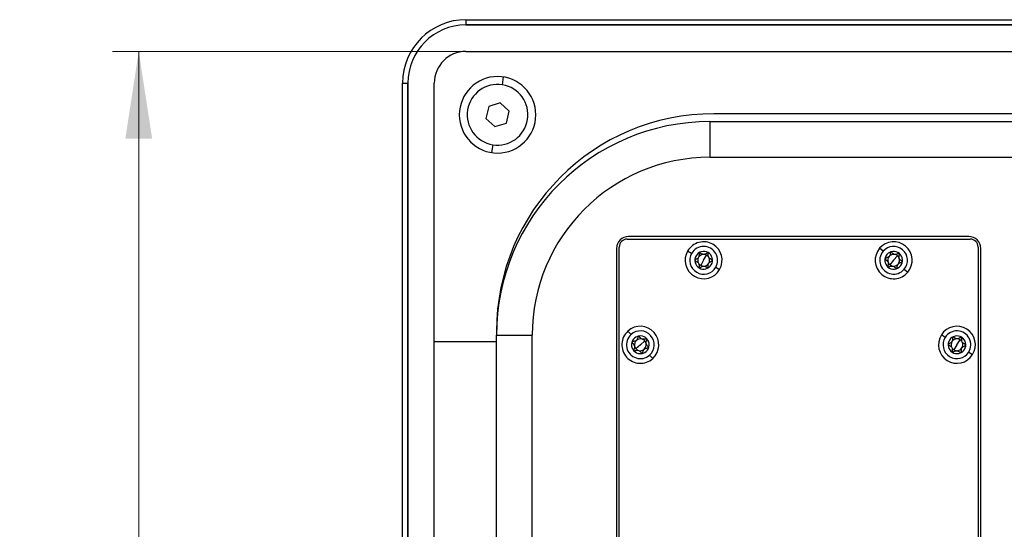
# Model space of a CAD drawing. Header units: millimetres. Extents: x 8 to 415, y 1 to 292.
# Tile 5 of 9: x 58 to 95, y 239 to 259. Entities that reach past the tile are written whole.
import ezdxf

# ---------------------------------------------------------------- set-up
doc = ezdxf.new("R2010")
doc.units = ezdxf.units.MM
doc.styles.add('SLDTEXTSTYLE1', font='TXT', dxfattribs={"width": 0.7})
doc.dimstyles.new('SLDDIMSTYLE0', dxfattribs={"dimtxt": 3.5, "dimasz": 3.302, "dimexe": 0, "dimexo": 0.0625, "dimgap": 0.875, "dimtad": 2, "dimlfac": 5, "dimrnd": 1e-09, "dimzin": 12, "dimdsep": 46, "dimtxsty": 'SLDTEXTSTYLE1', "dimsah": 1, "dimcen": 0.09, "dimadec": 0, "dimazin": 3, "dimtfac": 1, "dimtdec": 3, "dimtofl": 0, "dimtmove": 0, "dimatfit": 3, "dimfxl": 0, "dimfrac": 2, "dimtolj": 1, "dimtzin": 12, "dimarcsym": 0})

# ---------------------------------------------------------------- blocks, each defined once
blk = doc.blocks.new('_D')
at = {"color": 7, "linetype": 'Continuous', "lineweight": 0}
for p, q in [((74.59, 257.486), (61.19, 257.486)), ((62.19, 257.486), (62.19, 167.286)), ((74.59, 167.286), (61.19, 167.286))]:
    blk.add_line(p, q, dxfattribs=at)
at = {"color": 7, "linetype": 'Continuous', "lineweight": 18}
for points in [[(62.19, 257.486), (61.682, 254.184), (62.698, 254.184)], [(62.19, 167.286), (62.698, 170.588), (61.682, 170.588)]]:
    blk.add_solid(points, dxfattribs=at)
at = {"color": 7, "linetype": 'Continuous', "lineweight": 18, "insert": (57.678, 208.886), "char_height": 3.5, "attachment_point": 1, "rotation": 90, "style": 'SLDTEXTSTYLE1'}
blk.add_mtext('451', dxfattribs=at)

msp = doc.modelspace()

# ---------------------------------------------------------------- linework, layer by layer
at = {"color": 7, "linetype": 'Continuous', "lineweight": 25}
for p, q in [((74.5898, 258.6862), (74.5898, 258.4862)), ((74.5898, 258.6862), (130.3898, 258.6862)), ((74.5898, 258.4862), (130.3898, 258.4862)), ((130.3898, 258.4862), (74.5898, 258.4862)), ((74.5898, 257.4862), (130.3898, 257.4862)), ((75.9722, 256.2217), (76.0197, 256.5179)), ((72.1898, 256.2862), (72.3898, 256.2862)), ((72.1898, 168.4862), (72.1898, 256.2862)), ((72.3898, 168.4862), (72.3898, 256.2862)), ((72.3898, 256.2862), (72.3898, 168.4862)), ((73.3898, 246.4862), (73.3898, 256.2862)), ((75.4518, 255.401), (75.3482, 254.9508)), ((75.8934, 255.5363), (75.4518, 255.401)), ((76.2314, 255.2216), (75.8934, 255.5363)), ((75.3482, 254.9508), (75.6863, 254.6361)), ((76.1279, 254.7714), (76.2314, 255.2216)), ((120.9898, 255.1262), (83.9898, 255.1262)), ((75.6863, 254.6361), (76.1279, 254.7714)), ((83.8398, 254.8262), (83.8398, 253.4762)), ((83.8398, 254.8262), (120.8398, 254.8262)), ((75.6075, 253.9507), (75.5599, 253.6545)), ((83.8398, 253.4762), (120.8398, 253.4762)), ((93.6498, 250.4762), (80.7498, 250.4762)), ((80.2998, 250.0262), (80.2998, 221.1262)), ((80.3998, 221.0762), (80.3998, 250.0762)), ((80.6998, 250.3762), (93.6998, 250.3762)), ((90.3988, 249.9162), (90.2659, 250.0288)), ((93.9998, 250.0762), (93.9998, 221.0762)), ((94.0998, 221.1262), (94.0998, 250.0262)), ((83.1445, 249.8391), (82.9936, 249.9262)), ((83.5998, 249.5762), (83.7115, 249.7696)), ((90.7998, 249.5762), (90.9442, 249.7466)), ((83.5998, 249.5762), (83.4882, 249.3828)), ((84.0552, 249.3133), (84.2061, 249.2262)), ((90.7998, 249.5762), (90.6554, 249.4058)), ((91.2009, 249.2362), (91.3338, 249.1236)), ((75.7498, 246.8862), (75.7498, 246.7362)), ((75.7498, 246.7362), (77.0998, 246.7362)), ((75.7498, 177.7362), (75.7498, 246.7362)), ((77.0998, 177.7362), (77.0998, 246.7362)), ((80.8479, 246.7669), (80.7313, 246.8963)), ((92.755, 246.6566), (92.6077, 246.7495)), ((75.7498, 246.4862), (73.3898, 246.4862)), ((73.3898, 238.0862), (73.3898, 246.4862)), ((81.1998, 246.3762), (81.0339, 246.2267)), ((81.1998, 246.3762), (81.3658, 246.5257)), ((93.1998, 246.3762), (93.0807, 246.1873)), ((93.1998, 246.3762), (93.3189, 246.5651)), ((81.5517, 245.9855), (81.6683, 245.8561)), ((93.6446, 246.0958), (93.792, 246.0029))]:
    msp.add_line(p, q, dxfattribs=at)
for centre, radius, start, end in [((74.5898, 256.2862), 2.4, 90, 180), ((74.5898, 256.2862), 2.2, 90, 180), ((74.5898, 256.2862), 2.2, 90, 180), ((74.5898, 256.2862), 1.2, 90, 180), ((75.7898, 255.0862), 1.45, 0, 180), ((75.7898, 255.0862), 1.15, 80.8771, 260.8771), ((75.7898, 255.0862), 1.15, 260.8771, 80.8771), ((75.7898, 255.0862), 1.45, 180, 0), ((83.9898, 246.8862), 8.24, 90, 180), ((83.8398, 246.7362), 8.09, 90, 180), ((83.8398, 246.7362), 6.74, 90, 180), ((80.7498, 250.0262), 0.45, 90, 180), ((93.6498, 250.0262), 0.45, 0, 90), ((80.6998, 250.0762), 0.3, 90, 180), ((83.5998, 249.5762), 0.7, 60, 150), ((83.5998, 249.5762), 0.5258, 330, 150), ((83.5998, 249.5762), 0.7, 330, 60), ((90.7998, 249.5762), 0.7, 139.71388, 229.71388), ((90.7998, 249.5762), 0.7, 49.71388, 139.71388), ((90.7998, 249.5762), 0.5258, 319.71388, 139.71388), ((90.7998, 249.5762), 0.7, 319.71388, 49.71388), ((93.6998, 250.0762), 0.3, 0, 90), ((83.5998, 249.5762), 0.7, 150, 240), ((83.5998, 249.5762), 0.5258, 150, 330), ((83.5998, 249.5762), 0.335, 60, 240), ((83.5998, 249.5762), 0.2233, 150, 210), ((83.5998, 249.5762), 0.2233, 90, 150), ((83.5998, 249.5762), 0.335, 240, 60), ((83.5998, 249.5762), 0.2233, 60, 90), ((83.5998, 249.5762), 0.2233, 30, 60), ((83.5998, 249.5762), 0.2233, 330, 30), ((90.7998, 249.5762), 0.5258, 139.71388, 319.71388), ((90.7998, 249.5762), 0.335, 49.71388, 229.71388), ((90.7998, 249.5762), 0.2233, 139.71388, 199.71388), ((90.7998, 249.5762), 0.335, 229.71388, 49.71388), ((90.7998, 249.5762), 0.2233, 79.71388, 139.71388), ((90.7998, 249.5762), 0.2233, 49.71388, 79.71388), ((90.7998, 249.5762), 0.2233, 19.71388, 49.71388), ((90.7998, 249.5762), 0.2233, 319.71388, 19.71388), ((83.5998, 249.5762), 0.2233, 210, 240), ((83.5998, 249.5762), 0.2233, 240, 270), ((83.5998, 249.5762), 0.2233, 270, 330), ((90.7998, 249.5762), 0.2233, 199.71388, 229.71388), ((90.7998, 249.5762), 0.2233, 229.71388, 259.71388), ((90.7998, 249.5762), 0.2233, 259.71388, 319.71388), ((83.5998, 249.5762), 0.7, 240, 330), ((90.7998, 249.5762), 0.7, 229.71388, 319.71388), ((81.1998, 246.3762), 0.7, 42.01251, 132.01251), ((93.1998, 246.3762), 0.7, 57.77517, 147.77517), ((81.1998, 246.3762), 0.7, 132.01251, 222.01251), ((81.1998, 246.3762), 0.5258, 132.01251, 312.01251), ((81.1998, 246.3762), 0.5258, 312.01251, 132.01251), ((81.1998, 246.3762), 0.335, 42.01251, 222.01251), ((81.1998, 246.3762), 0.7, 312.01251, 42.01251), ((93.1998, 246.3762), 0.7, 147.77517, 237.77517), ((93.1998, 246.3762), 0.5258, 327.77517, 147.77517), ((93.1998, 246.3762), 0.335, 57.77517, 237.77517), ((93.1998, 246.3762), 0.335, 237.77517, 57.77517), ((93.1998, 246.3762), 0.7, 327.77517, 57.77517), ((81.1998, 246.3762), 0.335, 222.01251, 42.01251), ((81.1998, 246.3762), 0.2233, 132.01251, 192.01251), ((81.1998, 246.3762), 0.2233, 192.01251, 222.01251), ((81.1998, 246.3762), 0.2233, 72.01251, 132.01251), ((81.1998, 246.3762), 0.2233, 42.01251, 72.01251), ((81.1998, 246.3762), 0.2233, 312.01251, 12.01251), ((81.1998, 246.3762), 0.2233, 12.01251, 42.01251), ((93.1998, 246.3762), 0.5258, 147.77517, 327.77517), ((93.1998, 246.3762), 0.2233, 147.77517, 207.77517), ((93.1998, 246.3762), 0.2233, 87.77517, 147.77517), ((93.1998, 246.3762), 0.2233, 57.77517, 87.77517), ((93.1998, 246.3762), 0.2233, 27.77517, 57.77517), ((93.1998, 246.3762), 0.2233, 327.77517, 27.77517), ((81.1998, 246.3762), 0.2233, 222.01251, 252.01251), ((81.1998, 246.3762), 0.2233, 252.01251, 312.01251), ((93.1998, 246.3762), 0.7, 237.77517, 327.77517), ((93.1998, 246.3762), 0.2233, 207.77517, 237.77517), ((93.1998, 246.3762), 0.2233, 237.77517, 267.77517), ((93.1998, 246.3762), 0.2233, 267.77517, 327.77517), ((81.1998, 246.3762), 0.7, 222.01251, 312.01251)]:
    msp.add_arc(centre, radius, start, end, dxfattribs=at)
for points, knots in [([(83.4323, 249.8663), (83.4314, 249.8656), (83.4294, 249.8641), (83.4275, 249.8605), (83.4253, 249.8533), (83.4237, 249.8316), (83.426, 249.7932), (83.4253, 249.7409), (83.4108, 249.6853), (83.37, 249.645), (83.325, 249.6183), (83.2897, 249.6005), (83.2709, 249.5877), (83.2655, 249.5805), (83.265, 249.5776), (83.2648, 249.5762)], [0, 0, 0, 0, 0.00939936, 0.0200821, 0.03273399, 0.07122423, 0.19659661, 0.34843824, 0.50006332, 0.6516884, 0.80353003, 0.92890241, 0.9756809, 0.98883911, 1, 1, 1, 1]), ([(83.7673, 249.8663), (83.7663, 249.8668), (83.764, 249.8677), (83.7599, 249.8675), (83.7525, 249.8659), (83.733, 249.8564), (83.7008, 249.8352), (83.6552, 249.8097), (83.5998, 249.7945), (83.5445, 249.8097), (83.4989, 249.8352), (83.4658, 249.857), (83.4453, 249.8668), (83.4364, 249.8679), (83.4336, 249.8668), (83.4323, 249.8663)], [0, 0, 0, 0, 0.0093994, 0.0200821, 0.032734, 0.0712242, 0.1965966, 0.3484382, 0.5000633, 0.6516884, 0.80353, 0.9289024, 0.9756809, 0.9888391, 1, 1, 1, 1]), ([(83.9348, 249.5762), (83.9347, 249.5774), (83.9344, 249.5798), (83.9322, 249.5833), (83.9271, 249.5888), (83.9091, 249.601), (83.8747, 249.6183), (83.8297, 249.645), (83.7889, 249.6853), (83.7744, 249.7409), (83.7737, 249.7932), (83.776, 249.8326), (83.7742, 249.8554), (83.7708, 249.8636), (83.7684, 249.8655), (83.7673, 249.8663)], [0, 0, 0, 0, 0.00939936, 0.0200821, 0.03273399, 0.07122423, 0.19659661, 0.34843824, 0.50006332, 0.6516884, 0.80353003, 0.92890241, 0.9756809, 0.98883911, 1, 1, 1, 1]), ([(90.6868, 249.8916), (90.6858, 249.891), (90.6836, 249.8899), (90.6811, 249.8867), (90.6776, 249.88), (90.6721, 249.8589), (90.6675, 249.8207), (90.6575, 249.7694), (90.6333, 249.7173), (90.5859, 249.685), (90.5369, 249.6667), (90.499, 249.6555), (90.4782, 249.6462), (90.4717, 249.6402), (90.4707, 249.6373), (90.4702, 249.636)], [0, 0, 0, 0, 0.0093994, 0.0200821, 0.032734, 0.0712242, 0.1965966, 0.3484382, 0.5000633, 0.6516884, 0.80353, 0.9289024, 0.9756809, 0.9888391, 1, 1, 1, 1]), ([(91.0164, 249.8317), (91.0155, 249.8324), (91.0134, 249.8337), (91.0093, 249.8343), (91.0018, 249.834), (90.9809, 249.8282), (90.9455, 249.813), (90.896, 249.7961), (90.8388, 249.7909), (90.7871, 249.8158), (90.7467, 249.8491), (90.7181, 249.8764), (90.6997, 249.8897), (90.6911, 249.8924), (90.6882, 249.8918), (90.6868, 249.8916)], [0, 0, 0, 0, 0.00939936, 0.0200821, 0.03273399, 0.07122423, 0.19659661, 0.34843824, 0.50006332, 0.6516884, 0.80353003, 0.92890241, 0.9756809, 0.98883911, 1, 1, 1, 1]), ([(91.1295, 249.5164), (91.1295, 249.5175), (91.1296, 249.52), (91.1281, 249.5238), (91.1241, 249.5302), (91.1085, 249.5454), (91.0778, 249.5685), (91.0383, 249.6029), (91.0053, 249.6498), (91.001, 249.7071), (91.0096, 249.7586), (91.0189, 249.7971), (91.0213, 249.8197), (91.0193, 249.8284), (91.0174, 249.8307), (91.0164, 249.8317)], [0, 0, 0, 0, 0.0093994, 0.0200821, 0.032734, 0.0712242, 0.1965966, 0.3484382, 0.5000633, 0.6516884, 0.80353, 0.9289024, 0.9756809, 0.9888391, 1, 1, 1, 1]), ([(83.2648, 249.5762), (83.265, 249.5751), (83.2653, 249.5726), (83.2675, 249.5691), (83.2726, 249.5636), (83.2906, 249.5514), (83.325, 249.5341), (83.37, 249.5074), (83.4108, 249.4671), (83.4253, 249.4115), (83.426, 249.3592), (83.4237, 249.3198), (83.4254, 249.297), (83.4289, 249.2888), (83.4313, 249.2869), (83.4323, 249.2861)], [0, 0, 0, 0, 0.0093994, 0.0200821, 0.032734, 0.0712242, 0.1965966, 0.3484382, 0.5000633, 0.6516884, 0.80353, 0.9289024, 0.9756809, 0.9888391, 1, 1, 1, 1]), ([(83.4323, 249.2861), (83.4334, 249.2856), (83.4357, 249.2847), (83.4398, 249.2849), (83.4471, 249.2865), (83.4667, 249.296), (83.4988, 249.3172), (83.5445, 249.3427), (83.5998, 249.3579), (83.6552, 249.3427), (83.7008, 249.3172), (83.7338, 249.2954), (83.7544, 249.2856), (83.7632, 249.2845), (83.766, 249.2856), (83.7673, 249.2861)], [0, 0, 0, 0, 0.0093994, 0.0200821, 0.032734, 0.0712242, 0.1965966, 0.3484382, 0.5000633, 0.6516884, 0.80353, 0.9289024, 0.9756809, 0.9888391, 1, 1, 1, 1]), ([(83.7673, 249.2861), (83.7683, 249.2868), (83.7702, 249.2883), (83.7721, 249.2919), (83.7744, 249.2991), (83.776, 249.3208), (83.7737, 249.3592), (83.7744, 249.4115), (83.7889, 249.4671), (83.8297, 249.5074), (83.8747, 249.5341), (83.91, 249.5519), (83.9288, 249.5647), (83.9342, 249.5719), (83.9346, 249.5748), (83.9348, 249.5762)], [0, 0, 0, 0, 0.0093994, 0.0200821, 0.032734, 0.0712242, 0.1965966, 0.3484382, 0.5000633, 0.6516884, 0.80353, 0.9289024, 0.9756809, 0.9888391, 1, 1, 1, 1]), ([(90.4702, 249.636), (90.4702, 249.6349), (90.47, 249.6324), (90.4716, 249.6286), (90.4756, 249.6222), (90.4911, 249.607), (90.5219, 249.5839), (90.5614, 249.5495), (90.5944, 249.5026), (90.5987, 249.4453), (90.59, 249.3938), (90.5807, 249.3553), (90.5784, 249.3327), (90.5803, 249.324), (90.5823, 249.3217), (90.5832, 249.3207)], [0, 0, 0, 0, 0.0093994, 0.0200821, 0.032734, 0.0712242, 0.1965966, 0.3484382, 0.5000633, 0.6516884, 0.80353, 0.9289024, 0.9756809, 0.9888391, 1, 1, 1, 1]), ([(90.5832, 249.3207), (90.5842, 249.32), (90.5863, 249.3187), (90.5903, 249.3181), (90.5979, 249.3184), (90.6188, 249.3242), (90.6542, 249.3394), (90.7037, 249.3563), (90.7609, 249.3615), (90.8126, 249.3366), (90.8529, 249.3033), (90.8816, 249.276), (90.9, 249.2627), (90.9085, 249.26), (90.9115, 249.2606), (90.9128, 249.2608)], [0, 0, 0, 0, 0.0093994, 0.0200821, 0.032734, 0.0712242, 0.1965966, 0.3484382, 0.5000633, 0.6516884, 0.80353, 0.9289024, 0.9756809, 0.9888391, 1, 1, 1, 1]), ([(90.9128, 249.2608), (90.9139, 249.2614), (90.9161, 249.2625), (90.9186, 249.2657), (90.9221, 249.2724), (90.9275, 249.2935), (90.9321, 249.3317), (90.9422, 249.383), (90.9663, 249.4351), (91.0137, 249.4674), (91.0627, 249.4857), (91.1007, 249.4969), (91.1215, 249.5062), (91.128, 249.5122), (91.129, 249.5151), (91.1295, 249.5164)], [0, 0, 0, 0, 0.0093994, 0.0200821, 0.032734, 0.0712242, 0.1965966, 0.3484382, 0.5000633, 0.6516884, 0.80353, 0.9289024, 0.9756809, 0.9888391, 1, 1, 1, 1]), ([(81.1301, 246.7039), (81.129, 246.7035), (81.1267, 246.7027), (81.1238, 246.6998), (81.1194, 246.6936), (81.1112, 246.6735), (81.1015, 246.6363), (81.0847, 246.5867), (81.0538, 246.5384), (81.0024, 246.5126), (80.9514, 246.5011), (80.9124, 246.4951), (80.8905, 246.4887), (80.8832, 246.4836), (80.8818, 246.4809), (80.8812, 246.4797)], [0, 0, 0, 0, 0.0093994, 0.0200821, 0.032734, 0.0712242, 0.1965966, 0.3484382, 0.5000633, 0.6516884, 0.80353, 0.9289024, 0.9756809, 0.9888391, 1, 1, 1, 1]), ([(81.4487, 246.6004), (81.4479, 246.6012), (81.446, 246.6028), (81.442, 246.6039), (81.4345, 246.6046), (81.413, 246.6016), (81.3759, 246.5914), (81.3246, 246.5812), (81.2672, 246.5838), (81.2193, 246.6154), (81.1838, 246.6538), (81.1591, 246.6846), (81.1426, 246.7003), (81.1345, 246.7041), (81.1315, 246.7039), (81.1301, 246.7039)], [0, 0, 0, 0, 0.0093994, 0.0200821, 0.032734, 0.0712242, 0.1965966, 0.3484382, 0.5000633, 0.6516884, 0.80353, 0.9289024, 0.9756809, 0.9888391, 1, 1, 1, 1]), ([(93.0437, 246.6726), (93.0428, 246.6719), (93.0407, 246.6705), (93.0387, 246.667), (93.0362, 246.6599), (93.0338, 246.6382), (93.0346, 246.5998), (93.0318, 246.5475), (93.0152, 246.4926), (92.9728, 246.4539), (92.9268, 246.4289), (92.8909, 246.4125), (92.8716, 246.4004), (92.8659, 246.3935), (92.8654, 246.3906), (92.8651, 246.3892)], [0, 0, 0, 0, 0.0093994, 0.0200821, 0.032734, 0.0712242, 0.1965966, 0.3484382, 0.5000633, 0.6516884, 0.80353, 0.9289024, 0.9756809, 0.9888391, 1, 1, 1, 1]), ([(93.3785, 246.6596), (93.3774, 246.6601), (93.3752, 246.6611), (93.3711, 246.6611), (93.3637, 246.6597), (93.3437, 246.6511), (93.3108, 246.6311), (93.2642, 246.6074), (93.2083, 246.5943), (93.1536, 246.6117), (93.109, 246.639), (93.0768, 246.662), (93.0567, 246.6726), (93.0479, 246.674), (93.045, 246.6731), (93.0437, 246.6726)], [0, 0, 0, 0, 0.00939936, 0.0200821, 0.03273399, 0.07122423, 0.19659661, 0.34843824, 0.50006332, 0.6516884, 0.80353003, 0.92890241, 0.9756809, 0.98883911, 1, 1, 1, 1]), ([(93.5346, 246.3632), (93.5345, 246.3644), (93.5343, 246.3668), (93.5322, 246.3704), (93.5273, 246.3761), (93.5098, 246.389), (93.4761, 246.4076), (93.4322, 246.436), (93.3929, 246.4779), (93.3806, 246.534), (93.382, 246.5863), (93.3858, 246.6256), (93.3849, 246.6484), (93.3818, 246.6567), (93.3795, 246.6587), (93.3785, 246.6596)], [0, 0, 0, 0, 0.0093994, 0.0200821, 0.032734, 0.0712242, 0.1965966, 0.3484382, 0.5000633, 0.6516884, 0.80353, 0.9289024, 0.9756809, 0.9888391, 1, 1, 1, 1]), ([(80.8812, 246.4797), (80.881, 246.4785), (80.8805, 246.4761), (80.8816, 246.4721), (80.8847, 246.4653), (80.898, 246.4481), (80.9255, 246.4211), (80.9599, 246.3817), (80.9864, 246.3308), (80.983, 246.2735), (80.9675, 246.2235), (80.9531, 246.1867), (80.9478, 246.1645), (80.9485, 246.1557), (80.9502, 246.1531), (80.9509, 246.152)], [0, 0, 0, 0, 0.0093994, 0.0200821, 0.032734, 0.0712242, 0.1965966, 0.3484382, 0.5000633, 0.6516884, 0.80353, 0.9289024, 0.9756809, 0.9888391, 1, 1, 1, 1]), ([(81.5185, 246.2727), (81.5187, 246.2739), (81.5191, 246.2763), (81.5181, 246.2803), (81.515, 246.2871), (81.5016, 246.3043), (81.4742, 246.3313), (81.4397, 246.3707), (81.4133, 246.4216), (81.4167, 246.4789), (81.4322, 246.5289), (81.4466, 246.5657), (81.4519, 246.5879), (81.4511, 246.5967), (81.4495, 246.5993), (81.4487, 246.6004)], [0, 0, 0, 0, 0.0093994, 0.0200821, 0.032734, 0.0712242, 0.1965966, 0.3484382, 0.5000633, 0.6516884, 0.80353, 0.9289024, 0.9756809, 0.9888391, 1, 1, 1, 1]), ([(92.8651, 246.3892), (92.8652, 246.3881), (92.8654, 246.3856), (92.8675, 246.382), (92.8724, 246.3763), (92.8899, 246.3634), (92.9236, 246.3448), (92.9675, 246.3164), (93.0067, 246.2745), (93.019, 246.2184), (93.0177, 246.1661), (93.0139, 246.1268), (93.0147, 246.104), (93.0179, 246.0957), (93.0202, 246.0937), (93.0212, 246.0928)], [0, 0, 0, 0, 0.0093994, 0.0200821, 0.032734, 0.0712242, 0.1965966, 0.3484382, 0.5000633, 0.6516884, 0.80353, 0.9289024, 0.9756809, 0.9888391, 1, 1, 1, 1]), ([(93.3559, 246.0798), (93.3569, 246.0805), (93.3589, 246.0819), (93.361, 246.0854), (93.3635, 246.0925), (93.3659, 246.1142), (93.3651, 246.1526), (93.3678, 246.2049), (93.3845, 246.2598), (93.4269, 246.2985), (93.4728, 246.3235), (93.5088, 246.3399), (93.5281, 246.352), (93.5337, 246.3589), (93.5343, 246.3618), (93.5346, 246.3632)], [0, 0, 0, 0, 0.00939936, 0.0200821, 0.03273399, 0.07122423, 0.19659661, 0.34843824, 0.50006332, 0.6516884, 0.80353003, 0.92890241, 0.9756809, 0.98883911, 1, 1, 1, 1]), ([(80.9509, 246.152), (80.9518, 246.1512), (80.9537, 246.1496), (80.9576, 246.1485), (80.9651, 246.1478), (80.9867, 246.1508), (81.0238, 246.161), (81.0751, 246.1712), (81.1324, 246.1686), (81.1804, 246.137), (81.2159, 246.0986), (81.2406, 246.0678), (81.2571, 246.0521), (81.2652, 246.0483), (81.2682, 246.0485), (81.2696, 246.0485)], [0, 0, 0, 0, 0.0093994, 0.0200821, 0.032734, 0.0712242, 0.1965966, 0.3484382, 0.5000633, 0.6516884, 0.80353, 0.9289024, 0.9756809, 0.9888391, 1, 1, 1, 1]), ([(81.2696, 246.0485), (81.2707, 246.0489), (81.273, 246.0497), (81.2759, 246.0526), (81.2803, 246.0588), (81.2885, 246.0789), (81.2982, 246.1161), (81.315, 246.1657), (81.3459, 246.214), (81.3972, 246.2398), (81.4482, 246.2513), (81.4873, 246.2573), (81.5092, 246.2637), (81.5165, 246.2688), (81.5178, 246.2715), (81.5185, 246.2727)], [0, 0, 0, 0, 0.00939936, 0.0200821, 0.03273399, 0.07122423, 0.19659661, 0.34843824, 0.50006332, 0.6516884, 0.80353003, 0.92890241, 0.9756809, 0.98883911, 1, 1, 1, 1]), ([(93.0212, 246.0928), (93.0223, 246.0923), (93.0245, 246.0913), (93.0286, 246.0913), (93.036, 246.0927), (93.0559, 246.1013), (93.0889, 246.1213), (93.1355, 246.145), (93.1914, 246.1581), (93.2461, 246.1407), (93.2907, 246.1134), (93.3228, 246.0904), (93.343, 246.0798), (93.3518, 246.0784), (93.3546, 246.0793), (93.3559, 246.0798)], [0, 0, 0, 0, 0.0093994, 0.0200821, 0.032734, 0.0712242, 0.1965966, 0.3484382, 0.5000633, 0.6516884, 0.80353, 0.9289024, 0.9756809, 0.9888391, 1, 1, 1, 1])]:
    msp.add_open_spline(points, degree=3, knots=knots, dxfattribs=at)

# ---------------------------------------------------------------- dimensions: what is measured, and where the dimension line sits
at = {"color": 7, "linetype": 'Continuous', "lineweight": 18}
dim = msp.add_linear_dim(base=(62.1898, 167.2862), p1=(74.5898, 257.4862), p2=(74.5898, 167.2862), angle=90, dimstyle='SLDDIMSTYLE0', dxfattribs=at)
dim.commit()
dim.dimension.update_dxf_attribs({"geometry": '_D', "text_midpoint": (62.1898, 212.3862), "dimtype": 160})

doc.saveas('drawing.dxf')
